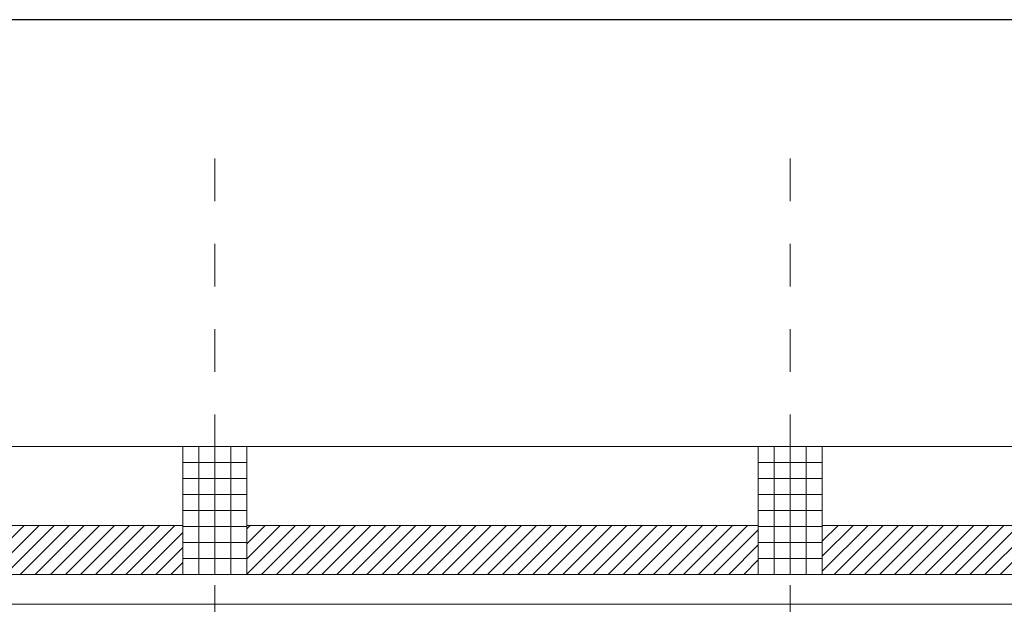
# Model space of a CAD drawing. Header units: metres. Extents: x -45.2 to 14.3, y -31.8 to 10.2.
# Tile 60 of 141: x -26.1 to -23.8, y 0.3 to 1.7. Entities that reach past the tile are written whole.
import ezdxf

# ---------------------------------------------------------------- set-up
doc = ezdxf.new("R2010")
doc.units = ezdxf.units.M
doc.header["$LTSCALE"] = 0.05
doc.linetypes.add('Raster 01', pattern=[2, 1, -1])
doc.layers.add('014_Fassadenarbeiten-000 Aufsicht Betonfertigteile', color=7, linetype='Continuous', lineweight=9, true_color=0xc0c0c0)
doc.layers.add('AV1-Raster', color=7, linetype='Raster 01', lineweight=9, true_color=0xa6a6a6)
for name, color, linetype, lineweight in [('014_Fassadenarbeiten-330 Betonfertigteile vertikal', 7, 'Continuous', 9), ('014_Fassadenarbeiten-330 Filtermauerwerk 11.5cm', 7, 'Continuous', 9), ('Bemaßung-Bemaßung', 7, 'Continuous', 9)]:
    doc.layers.add(name, color=color, linetype=linetype, lineweight=lineweight)

msp = doc.modelspace()

# ---------------------------------------------------------------- linework, layer by layer
at = {"layer": '014_Fassadenarbeiten-000 Aufsicht Betonfertigteile'}
msp.add_lwpolyline([(-39.4623, 0.305), (-16.125, 0.305), (-16.125, 0.675), (-39.825, 0.675)], close=True, dxfattribs=at)
at = {"layer": '014_Fassadenarbeiten-330 Betonfertigteile vertikal', "color": 8, "linetype": 'Continuous', "lineweight": 9, "true_color": 0x808080}
for p, q in [((-25.6875, 0.675), (-25.6875, 0.375)), ((-25.65, 0.675), (-25.65, 0.375)), ((-25.6125, 0.675), (-25.6125, 0.375)), ((-24.3375, 0.675), (-24.3375, 0.375)), ((-24.3, 0.675), (-24.3, 0.375)), ((-24.2625, 0.675), (-24.2625, 0.375))]:
    msp.add_line(p, q, dxfattribs=at)
at = {"layer": '014_Fassadenarbeiten-330 Betonfertigteile vertikal', "color": 8, "linetype": 'Continuous', "lineweight": 13, "true_color": 0x808080}
for p, q in [((-25.725, 0.6375), (-25.575, 0.6375)), ((-24.375, 0.6375), (-24.225, 0.6375)), ((-25.725, 0.6), (-25.575, 0.6)), ((-24.375, 0.6), (-24.225, 0.6)), ((-25.725, 0.5625), (-25.575, 0.5625)), ((-24.375, 0.5625), (-24.225, 0.5625)), ((-25.725, 0.525), (-25.575, 0.525)), ((-24.375, 0.525), (-24.225, 0.525)), ((-25.725, 0.4875), (-25.575, 0.4875)), ((-24.375, 0.4875), (-24.225, 0.4875)), ((-25.725, 0.45), (-25.575, 0.45)), ((-24.375, 0.45), (-24.225, 0.45)), ((-25.725, 0.4125), (-25.575, 0.4125)), ((-24.375, 0.4125), (-24.225, 0.4125))]:
    msp.add_line(p, q, dxfattribs=at)
at = {"layer": '014_Fassadenarbeiten-330 Betonfertigteile vertikal'}
for points in [[(-25.575, 0.675), (-25.725, 0.675), (-25.725, 0.375), (-25.575, 0.375)], [(-24.225, 0.675), (-24.375, 0.675), (-24.375, 0.375), (-24.225, 0.375)]]:
    msp.add_lwpolyline(points, close=True, dxfattribs=at)
at = {"layer": '014_Fassadenarbeiten-330 Filtermauerwerk 11.5cm', "color": 8, "linetype": 'Continuous', "lineweight": 9, "true_color": 0x808080}
for p, q in [((-26.2122, 0.375), (-26.0972, 0.49)), ((-26.1769, 0.375), (-26.0619, 0.49)), ((-26.1415, 0.375), (-26.0265, 0.49)), ((-26.1061, 0.375), (-25.9911, 0.49)), ((-26.0708, 0.375), (-25.9558, 0.49)), ((-26.0354, 0.375), (-25.9204, 0.49)), ((-26.0001, 0.375), (-25.8851, 0.49)), ((-25.9647, 0.375), (-25.8497, 0.49)), ((-25.9294, 0.375), (-25.8144, 0.49)), ((-25.894, 0.375), (-25.779, 0.49)), ((-25.8587, 0.375), (-25.7437, 0.49)), ((-25.575, 0.4819), (-25.5669, 0.49)), ((-25.575, 0.4465), (-25.5315, 0.49)), ((-25.575, 0.4112), (-25.4962, 0.49)), ((-25.575, 0.3758), (-25.4608, 0.49)), ((-25.5405, 0.375), (-25.4255, 0.49)), ((-25.5051, 0.375), (-25.3901, 0.49)), ((-25.4698, 0.375), (-25.3548, 0.49)), ((-25.4344, 0.375), (-25.3194, 0.49)), ((-25.399, 0.375), (-25.284, 0.49)), ((-25.3637, 0.375), (-25.2487, 0.49)), ((-25.3283, 0.375), (-25.2133, 0.49)), ((-25.293, 0.375), (-25.178, 0.49)), ((-25.2576, 0.375), (-25.1426, 0.49)), ((-25.2223, 0.375), (-25.1073, 0.49)), ((-25.1869, 0.375), (-25.0719, 0.49)), ((-25.1516, 0.375), (-25.0366, 0.49)), ((-25.1162, 0.375), (-25.0012, 0.49)), ((-25.0808, 0.375), (-24.9658, 0.49)), ((-25.0455, 0.375), (-24.9305, 0.49)), ((-25.0101, 0.375), (-24.8951, 0.49)), ((-24.9748, 0.375), (-24.8598, 0.49)), ((-24.9394, 0.375), (-24.8244, 0.49)), ((-24.9041, 0.375), (-24.7891, 0.49)), ((-24.8687, 0.375), (-24.7537, 0.49)), ((-24.8334, 0.375), (-24.7184, 0.49)), ((-24.798, 0.375), (-24.683, 0.49)), ((-24.7626, 0.375), (-24.6476, 0.49)), ((-24.7273, 0.375), (-24.6123, 0.49)), ((-24.6919, 0.375), (-24.5769, 0.49)), ((-24.6566, 0.375), (-24.5416, 0.49)), ((-24.6212, 0.375), (-24.5062, 0.49)), ((-24.5859, 0.375), (-24.4709, 0.49)), ((-24.5505, 0.375), (-24.4355, 0.49)), ((-24.5152, 0.375), (-24.4002, 0.49)), ((-24.225, 0.4884), (-24.2234, 0.49)), ((-24.225, 0.453), (-24.188, 0.49)), ((-24.225, 0.4177), (-24.1527, 0.49)), ((-24.225, 0.3823), (-24.1173, 0.49)), ((-24.197, 0.375), (-24.082, 0.49)), ((-24.1616, 0.375), (-24.0466, 0.49)), ((-24.1262, 0.375), (-24.0112, 0.49)), ((-24.0909, 0.375), (-23.9759, 0.49)), ((-24.0555, 0.375), (-23.9405, 0.49)), ((-24.0202, 0.375), (-23.9052, 0.49)), ((-23.9848, 0.375), (-23.8698, 0.49)), ((-23.9495, 0.375), (-23.8345, 0.49)), ((-23.9141, 0.375), (-23.7991, 0.49)), ((-23.8788, 0.375), (-23.7638, 0.49)), ((-23.8434, 0.375), (-23.7284, 0.49)), ((-23.8081, 0.375), (-23.6931, 0.49)), ((-25.8233, 0.375), (-25.725, 0.4733)), ((-24.4798, 0.375), (-24.375, 0.4798)), ((-24.4444, 0.375), (-24.375, 0.4444)), ((-25.788, 0.375), (-25.725, 0.438)), ((-25.7526, 0.375), (-25.725, 0.4026)), ((-24.4091, 0.375), (-24.375, 0.4091))]:
    msp.add_line(p, q, dxfattribs=at)
at = {"layer": '014_Fassadenarbeiten-330 Filtermauerwerk 11.5cm'}
for points in [[(-25.725, 0.49), (-25.725, 0.375), (-26.925, 0.375), (-26.925, 0.49)], [(-24.375, 0.49), (-24.375, 0.375), (-25.575, 0.375), (-25.575, 0.49)], [(-23.025, 0.49), (-23.025, 0.375), (-24.225, 0.375), (-24.225, 0.49)]]:
    msp.add_lwpolyline(points, close=True, dxfattribs=at)
at = {"layer": 'AV1-Raster'}
for p, q in [((-25.65, -22.95), (-25.65, 1.35)), ((-24.3, -22.95), (-24.3, 1.35))]:
    msp.add_line(p, q, dxfattribs=at)
at = {"layer": 'Bemaßung-Bemaßung', "color": 0, "lineweight": -2}
msp.add_line((-23.1457, 1.675), (-26.1793, 1.675), dxfattribs=at)
at = {"layer": 'Defpoints', "color": 0, "lineweight": 0}
for p, q in [((-25.725, 0.675), (-25.725, 0.675)), ((-25.725, 0.675), (-25.725, 0.675)), ((-25.575, 0.675), (-25.575, 0.675)), ((-25.575, 0.675), (-25.575, 0.675)), ((-24.375, 0.675), (-24.375, 0.675)), ((-24.375, 0.675), (-24.375, 0.675)), ((-24.225, 0.675), (-24.225, 0.675)), ((-24.225, 0.675), (-24.225, 0.675))]:
    msp.add_line(p, q, dxfattribs=at)

doc.saveas('drawing.dxf')
